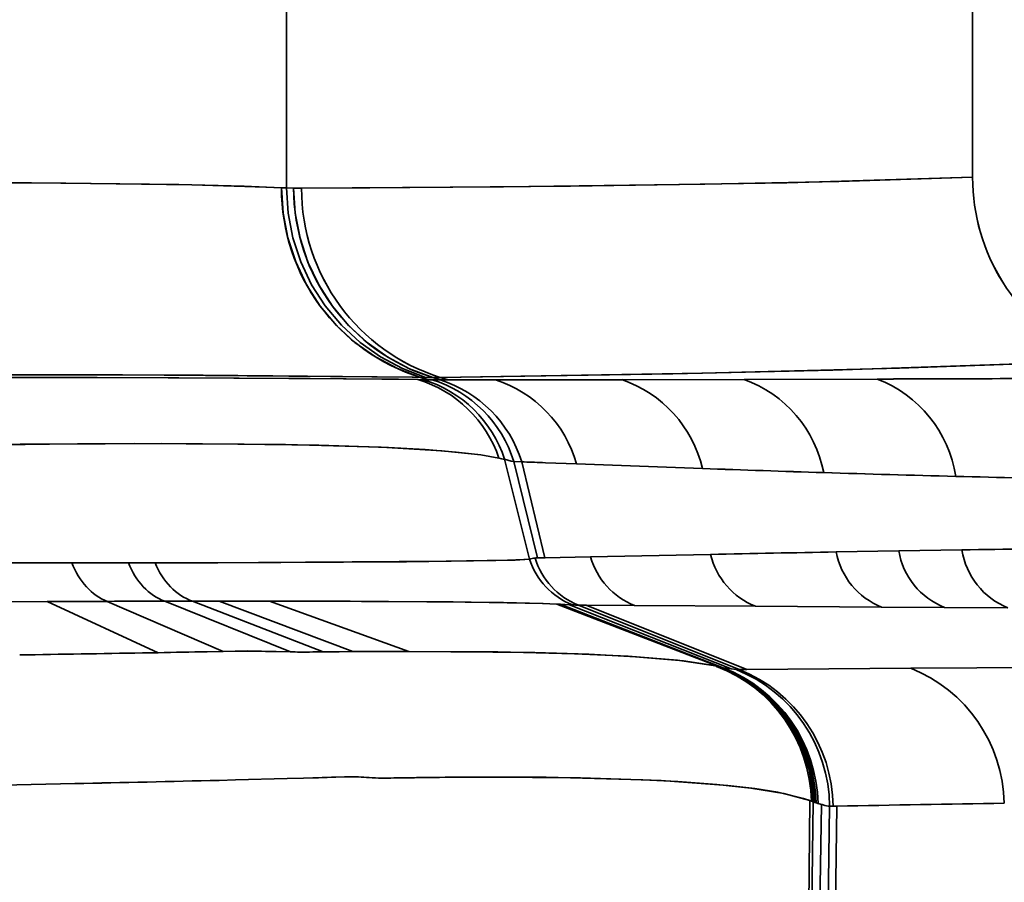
# Model space of a CAD drawing. Extents: x 405 to 1730, y 1 to 1667.
# Tile 15 of 26: x 681 to 721, y 1017 to 1052. Entities that reach past the tile are written whole.
import ezdxf

# ---------------------------------------------------------------- set-up
doc = ezdxf.new("R2010")
doc.units = 0

msp = doc.modelspace()

# ---------------------------------------------------------------- linework, layer by layer
at = {"color": 7, "lineweight": 35}
for p, q in [((719.5, 1159.916), (719.5, 1045.992)), ((719.5, 1045.992), (719.5, 1159.916)), ((719.5, 1159.916), (719.5, 1045.992)), ((691.798, 1084.696), (691.798, 1044.974)), ((691.798, 1084.696), (691.798, 1044.974)), ((691.798, 1084.696), (691.798, 1044.974)), ((691.798, 1084.696), (691.798, 1044.974)), ((712.5, 982.148), (712.931, 1020.25)), ((712.5, 982.148), (712.931, 1020.25)), ((712.5, 982.148), (712.931, 1020.25)), ((712.5, 982.148), (712.931, 1020.25)), ((712.583, 982.148), (713.062, 1020.203)), ((712.583, 982.148), (713.062, 1020.203)), ((712.583, 982.148), (713.062, 1020.203)), ((712.583, 982.148), (713.062, 1020.203)), ((712.832, 982.148), (713.392, 1020.099)), ((712.832, 982.148), (713.392, 1020.099)), ((712.832, 982.148), (713.392, 1020.099)), ((712.832, 982.148), (713.392, 1020.099)), ((713.164, 982.148), (713.724, 1020.028)), ((713.164, 982.148), (713.724, 1020.028)), ((713.164, 982.148), (713.724, 1020.028)), ((713.164, 982.148), (713.724, 1020.028)), ((713.495, 982.148), (714.024, 1020.03)), ((713.495, 982.148), (714.024, 1020.03)), ((713.495, 982.148), (714.024, 1020.03)), ((713.495, 982.148), (714.024, 1020.03))]:
    msp.add_line(p, q, dxfattribs=at)
at = {"color": 7, "lineweight": 35, "ltscale": 0.014633}
for p, q in [((719.5, 1045.992), (719.5, 1045.407)), ((719.5, 1045.407), (719.5, 1045.992)), ((719.5, 1045.992), (719.5, 1045.407))]:
    msp.add_line(p, q, dxfattribs=at)
at = {"color": 7, "lineweight": 35, "ltscale": 0.007176}
for p, q in [((692.085, 1044.968), (691.798, 1044.974)), ((691.798, 1044.974), (692.085, 1044.968)), ((691.798, 1044.974), (692.085, 1044.968)), ((692.085, 1044.968), (691.798, 1044.974))]:
    msp.add_line(p, q, dxfattribs=at)
at = {"color": 7, "lineweight": 35, "ltscale": 0.007955}
for p, q in [((692.403, 1044.97), (692.085, 1044.968)), ((692.085, 1044.968), (692.403, 1044.97)), ((692.085, 1044.968), (692.403, 1044.97)), ((692.403, 1044.97), (692.085, 1044.968))]:
    msp.add_line(p, q, dxfattribs=at)
at = {"color": 7, "lineweight": 35, "ltscale": 0.005681}
for p, q in [((697.101, 1037.243), (697.328, 1037.237)), ((697.328, 1037.237), (697.101, 1037.243)), ((697.101, 1037.243), (697.328, 1037.237)), ((697.328, 1037.237), (697.101, 1037.243))]:
    msp.add_line(p, q, dxfattribs=at)
at = {"color": 7, "lineweight": 35, "ltscale": 0.007786}
msp.add_line((697.21, 1037.33), (697.506, 1037.232), dxfattribs=at)
msp.add_line((697.21, 1037.33), (697.506, 1037.232), dxfattribs=at)
msp.add_line((697.21, 1037.33), (697.506, 1037.232), dxfattribs=at)
msp.add_line((697.21, 1037.33), (697.506, 1037.232), dxfattribs=at)
at = {"color": 7, "lineweight": 35, "ltscale": 0.007999}
for p, q in [((697.68, 1037.233), (698, 1037.226)), ((698, 1037.226), (697.68, 1037.233)), ((697.68, 1037.233), (698, 1037.226)), ((698, 1037.226), (697.68, 1037.233))]:
    msp.add_line(p, q, dxfattribs=at)
at = {"color": 7, "lineweight": 35, "ltscale": 0.007779}
msp.add_line((697.705, 1037.324), (698, 1037.226), dxfattribs=at)
msp.add_line((697.705, 1037.324), (698, 1037.226), dxfattribs=at)
msp.add_line((697.705, 1037.324), (698, 1037.226), dxfattribs=at)
msp.add_line((697.705, 1037.324), (698, 1037.226), dxfattribs=at)
at = {"color": 7, "lineweight": 35, "ltscale": 0.008031}
msp.add_line((698.001, 1037.226), (698.322, 1037.226), dxfattribs=at)
msp.add_line((698.001, 1037.226), (698.322, 1037.226), dxfattribs=at)
at = {"color": 7, "lineweight": 35, "ltscale": 0.008032}
for p, q in [((698.322, 1037.226), (698.001, 1037.226)), ((698.322, 1037.226), (698.001, 1037.226)), ((701.293, 1033.921), (700.972, 1033.939)), ((700.972, 1033.939), (701.293, 1033.921)), ((701.293, 1033.921), (700.972, 1033.939)), ((700.972, 1033.939), (701.293, 1033.921))]:
    msp.add_line(p, q, dxfattribs=at)
at = {"color": 7, "lineweight": 35, "ltscale": 0.008291}
msp.add_line((698.008, 1037.331), (698.322, 1037.226), dxfattribs=at)
msp.add_line((698.008, 1037.331), (698.322, 1037.226), dxfattribs=at)
msp.add_line((698.008, 1037.331), (698.322, 1037.226), dxfattribs=at)
msp.add_line((698.008, 1037.331), (698.322, 1037.226), dxfattribs=at)
at = {"color": 7, "lineweight": 35, "ltscale": 0.047756}
msp.add_line((698.322, 1037.226), (700.232, 1037.229), dxfattribs=at)
msp.add_line((698.322, 1037.226), (700.232, 1037.229), dxfattribs=at)
at = {"color": 7, "lineweight": 35, "ltscale": 0.047757}
msp.add_line((700.233, 1037.229), (698.322, 1037.226), dxfattribs=at)
msp.add_line((700.233, 1037.229), (698.322, 1037.226), dxfattribs=at)
at = {"color": 7, "lineweight": 35, "ltscale": 0.127634}
msp.add_line((700.232, 1037.229), (705.338, 1037.238), dxfattribs=at)
msp.add_line((700.232, 1037.229), (705.338, 1037.238), dxfattribs=at)
at = {"color": 7, "lineweight": 35, "ltscale": 0.127631}
msp.add_line((705.338, 1037.238), (700.233, 1037.229), dxfattribs=at)
msp.add_line((705.338, 1037.238), (700.233, 1037.229), dxfattribs=at)
at = {"color": 7, "lineweight": 35, "ltscale": 0.123317}
msp.add_line((705.338, 1037.238), (710.271, 1037.249), dxfattribs=at)
msp.add_line((705.338, 1037.238), (710.271, 1037.249), dxfattribs=at)
at = {"color": 7, "lineweight": 35, "ltscale": 0.123322}
msp.add_line((710.271, 1037.249), (705.338, 1037.238), dxfattribs=at)
msp.add_line((710.271, 1037.249), (705.338, 1037.238), dxfattribs=at)
at = {"color": 7, "lineweight": 35, "ltscale": 0.134322}
msp.add_line((710.271, 1037.249), (715.643, 1037.263), dxfattribs=at)
msp.add_line((710.271, 1037.249), (715.643, 1037.263), dxfattribs=at)
at = {"color": 7, "lineweight": 35, "ltscale": 0.134319}
msp.add_line((715.643, 1037.263), (710.271, 1037.249), dxfattribs=at)
msp.add_line((715.643, 1037.263), (710.271, 1037.249), dxfattribs=at)
at = {"color": 7, "lineweight": 35, "ltscale": 0.103738}
msp.add_line((700.602, 1034.026), (701.603, 1029.999), dxfattribs=at)
msp.add_line((700.602, 1034.026), (701.603, 1029.999), dxfattribs=at)
msp.add_line((700.602, 1034.026), (701.603, 1029.999), dxfattribs=at)
msp.add_line((700.602, 1034.026), (701.603, 1029.999), dxfattribs=at)
at = {"color": 7, "lineweight": 35, "ltscale": 0.100232}
msp.add_line((700.972, 1033.938), (701.928, 1030.044), dxfattribs=at)
msp.add_line((700.972, 1033.938), (701.928, 1030.044), dxfattribs=at)
msp.add_line((700.972, 1033.938), (701.928, 1030.044), dxfattribs=at)
msp.add_line((700.972, 1033.938), (701.928, 1030.044), dxfattribs=at)
at = {"color": 7, "lineweight": 35, "ltscale": 0.099605}
msp.add_line((701.293, 1033.921), (702.234, 1030.05), dxfattribs=at)
msp.add_line((701.293, 1033.921), (702.234, 1030.05), dxfattribs=at)
msp.add_line((701.293, 1033.921), (702.234, 1030.05), dxfattribs=at)
msp.add_line((701.293, 1033.921), (702.234, 1030.05), dxfattribs=at)
at = {"color": 7, "lineweight": 35, "ltscale": 0.003042}
msp.add_line((702.251, 1033.887), (702.13, 1033.892), dxfattribs=at)
msp.add_line((702.251, 1033.887), (702.13, 1033.892), dxfattribs=at)
at = {"color": 7, "lineweight": 35, "ltscale": 0.00304}
msp.add_line((702.13, 1033.892), (702.251, 1033.887), dxfattribs=at)
msp.add_line((702.13, 1033.892), (702.251, 1033.887), dxfattribs=at)
at = {"color": 7, "lineweight": 35, "ltscale": 0.031545}
msp.add_line((703.512, 1033.84), (702.251, 1033.887), dxfattribs=at)
msp.add_line((703.512, 1033.84), (702.251, 1033.887), dxfattribs=at)
at = {"color": 7, "lineweight": 35, "ltscale": 0.031546}
msp.add_line((702.251, 1033.887), (703.512, 1033.84), dxfattribs=at)
msp.add_line((702.251, 1033.887), (703.512, 1033.84), dxfattribs=at)
at = {"color": 7, "lineweight": 35, "ltscale": 0.127081}
msp.add_line((708.592, 1033.652), (703.512, 1033.84), dxfattribs=at)
msp.add_line((708.592, 1033.652), (703.512, 1033.84), dxfattribs=at)
at = {"color": 7, "lineweight": 35, "ltscale": 0.127078}
msp.add_line((703.512, 1033.84), (708.592, 1033.652), dxfattribs=at)
msp.add_line((703.512, 1033.84), (708.592, 1033.652), dxfattribs=at)
at = {"color": 7, "lineweight": 35, "ltscale": 0.00766}
msp.add_line((702.234, 1030.05), (701.928, 1030.044), dxfattribs=at)
msp.add_line((702.234, 1030.05), (701.928, 1030.044), dxfattribs=at)
at = {"color": 7, "lineweight": 35, "ltscale": 0.045984}
msp.add_line((702.234, 1030.05), (704.073, 1030.087), dxfattribs=at)
msp.add_line((702.234, 1030.05), (704.073, 1030.087), dxfattribs=at)
at = {"color": 7, "lineweight": 35, "ltscale": 0.045983}
msp.add_line((704.073, 1030.087), (702.234, 1030.05), dxfattribs=at)
msp.add_line((704.073, 1030.087), (702.234, 1030.05), dxfattribs=at)
at = {"color": 7, "lineweight": 35, "ltscale": 0.121251}
msp.add_line((704.073, 1030.087), (708.922, 1030.188), dxfattribs=at)
msp.add_line((704.073, 1030.087), (708.922, 1030.188), dxfattribs=at)
at = {"color": 7, "lineweight": 35, "ltscale": 0.12125}
msp.add_line((708.922, 1030.188), (704.073, 1030.087), dxfattribs=at)
msp.add_line((708.922, 1030.188), (704.073, 1030.087), dxfattribs=at)
at = {"color": 7, "lineweight": 35, "ltscale": 0.063178}
for p, q in [((713.988, 1030.286), (716.515, 1030.33)), ((716.515, 1030.33), (713.988, 1030.287)), ((713.988, 1030.286), (716.515, 1030.33)), ((716.515, 1030.33), (713.988, 1030.287))]:
    msp.add_line(p, q, dxfattribs=at)
at = {"color": 7, "lineweight": 35, "ltscale": 0.063889}
for p, q in [((716.515, 1030.33), (719.07, 1030.371)), ((719.07, 1030.371), (716.515, 1030.33)), ((716.515, 1030.33), (719.07, 1030.371)), ((719.07, 1030.371), (716.515, 1030.33))]:
    msp.add_line(p, q, dxfattribs=at)
at = {"color": 7, "lineweight": 35, "ltscale": 0.057123}
for p, q in [((685.412, 1029.846), (683.127, 1029.849)), ((683.127, 1029.849), (685.412, 1029.846)), ((685.412, 1029.846), (683.127, 1029.849)), ((683.127, 1029.849), (685.412, 1029.846))]:
    msp.add_line(p, q, dxfattribs=at)
at = {"color": 7, "lineweight": 35, "ltscale": 0.130134}
for p, q in [((682.135, 1028.286), (676.93, 1028.267)), ((676.93, 1028.267), (682.135, 1028.286)), ((682.135, 1028.286), (676.93, 1028.267)), ((676.93, 1028.267), (682.135, 1028.286))]:
    msp.add_line(p, q, dxfattribs=at)
at = {"color": 7, "lineweight": 35, "ltscale": 0.060675}
msp.add_line((684.562, 1028.293), (682.135, 1028.286), dxfattribs=at)
msp.add_line((684.562, 1028.293), (682.135, 1028.286), dxfattribs=at)
at = {"color": 7, "lineweight": 35, "ltscale": 0.060669}
msp.add_line((682.135, 1028.286), (684.562, 1028.293), dxfattribs=at)
msp.add_line((682.135, 1028.286), (684.562, 1028.293), dxfattribs=at)
at = {"color": 7, "lineweight": 35, "ltscale": 0.123184}
msp.add_line((686.61, 1026.222), (682.135, 1028.286), dxfattribs=at)
msp.add_line((686.61, 1026.222), (682.135, 1028.286), dxfattribs=at)
msp.add_line((686.61, 1026.222), (682.135, 1028.286), dxfattribs=at)
msp.add_line((686.61, 1026.222), (682.135, 1028.286), dxfattribs=at)
at = {"color": 7, "lineweight": 35, "ltscale": 0.127397}
msp.add_line((689.238, 1026.267), (684.562, 1028.293), dxfattribs=at)
msp.add_line((689.238, 1026.267), (684.562, 1028.293), dxfattribs=at)
at = {"color": 7, "lineweight": 35, "ltscale": 0.136695}
msp.add_line((691.957, 1026.26), (686.883, 1028.298), dxfattribs=at)
msp.add_line((691.957, 1026.26), (686.883, 1028.298), dxfattribs=at)
at = {"color": 7, "lineweight": 35, "ltscale": 0.141465}
msp.add_line((693.277, 1026.254), (688, 1028.298), dxfattribs=at)
msp.add_line((693.277, 1026.254), (688, 1028.298), dxfattribs=at)
at = {"color": 7, "lineweight": 35, "ltscale": 0.02677}
msp.add_line((689.072, 1028.299), (688.001, 1028.298), dxfattribs=at)
at = {"color": 7, "lineweight": 35, "ltscale": 0.026769}
msp.add_line((688.001, 1028.298), (689.072, 1028.299), dxfattribs=at)
at = {"color": 7, "lineweight": 35, "ltscale": 0.050958}
msp.add_line((691.11, 1028.301), (689.072, 1028.299), dxfattribs=at)
at = {"color": 7, "lineweight": 35, "ltscale": 0.05096}
msp.add_line((689.072, 1028.299), (691.11, 1028.301), dxfattribs=at)
at = {"color": 7, "lineweight": 35, "ltscale": 0.144296}
msp.add_line((694.472, 1026.263), (689.072, 1028.299), dxfattribs=at)
msp.add_line((694.472, 1026.263), (689.072, 1028.299), dxfattribs=at)
at = {"color": 7, "lineweight": 35, "ltscale": 0.149429}
msp.add_line((696.733, 1026.273), (691.11, 1028.301), dxfattribs=at)
msp.add_line((696.733, 1026.273), (691.11, 1028.301), dxfattribs=at)
msp.add_line((696.733, 1026.273), (691.11, 1028.301), dxfattribs=at)
msp.add_line((696.733, 1026.273), (691.11, 1028.301), dxfattribs=at)
at = {"color": 7, "lineweight": 35, "ltscale": 0.176887}
msp.add_line((709.31, 1025.634), (702.709, 1028.182), dxfattribs=at)
msp.add_line((709.31, 1025.634), (702.709, 1028.182), dxfattribs=at)
msp.add_line((709.31, 1025.634), (702.709, 1028.182), dxfattribs=at)
msp.add_line((709.31, 1025.634), (702.709, 1028.182), dxfattribs=at)
at = {"color": 7, "lineweight": 35, "ltscale": 0.003519}
for p, q in [((702.85, 1028.176), (702.709, 1028.182)), ((702.709, 1028.182), (702.85, 1028.176)), ((702.85, 1028.176), (702.709, 1028.182)), ((702.709, 1028.182), (702.85, 1028.176))]:
    msp.add_line(p, q, dxfattribs=at)
at = {"color": 7, "lineweight": 35, "ltscale": 0.176661}
msp.add_line((709.434, 1025.61), (702.85, 1028.176), dxfattribs=at)
msp.add_line((709.434, 1025.61), (702.85, 1028.176), dxfattribs=at)
msp.add_line((709.434, 1025.61), (702.85, 1028.176), dxfattribs=at)
msp.add_line((709.434, 1025.61), (702.85, 1028.176), dxfattribs=at)
at = {"color": 7, "lineweight": 35, "ltscale": 0.009212}
msp.add_line((703.218, 1028.159), (702.85, 1028.176), dxfattribs=at)
msp.add_line((703.218, 1028.159), (702.85, 1028.176), dxfattribs=at)
at = {"color": 7, "lineweight": 35, "ltscale": 0.009217}
msp.add_line((702.85, 1028.176), (703.218, 1028.159), dxfattribs=at)
msp.add_line((702.85, 1028.176), (703.218, 1028.159), dxfattribs=at)
at = {"color": 7, "lineweight": 35, "ltscale": 0.175815}
msp.add_line((709.755, 1025.568), (703.218, 1028.159), dxfattribs=at)
msp.add_line((709.755, 1025.568), (703.218, 1028.159), dxfattribs=at)
msp.add_line((709.755, 1025.568), (703.218, 1028.159), dxfattribs=at)
msp.add_line((709.755, 1025.568), (703.218, 1028.159), dxfattribs=at)
at = {"color": 7, "lineweight": 35, "ltscale": 0.003057}
msp.add_line((703.34, 1028.152), (703.218, 1028.159), dxfattribs=at)
msp.add_line((703.34, 1028.152), (703.218, 1028.159), dxfattribs=at)
msp.add_line((703.34, 1028.152), (703.218, 1028.159), dxfattribs=at)
msp.add_line((703.34, 1028.152), (703.218, 1028.159), dxfattribs=at)
at = {"color": 7, "lineweight": 35, "ltscale": 0.174848}
msp.add_line((710.079, 1025.538), (703.587, 1028.139), dxfattribs=at)
msp.add_line((710.079, 1025.538), (703.587, 1028.139), dxfattribs=at)
msp.add_line((710.079, 1025.538), (703.587, 1028.139), dxfattribs=at)
msp.add_line((710.079, 1025.538), (703.587, 1028.139), dxfattribs=at)
at = {"color": 7, "lineweight": 35, "ltscale": 0.007744}
msp.add_line((703.897, 1028.137), (703.587, 1028.139), dxfattribs=at)
msp.add_line((703.897, 1028.137), (703.587, 1028.139), dxfattribs=at)
at = {"color": 7, "lineweight": 35, "ltscale": 0.007742}
msp.add_line((703.587, 1028.139), (703.897, 1028.137), dxfattribs=at)
msp.add_line((703.587, 1028.139), (703.897, 1028.137), dxfattribs=at)
at = {"color": 7, "lineweight": 35, "ltscale": 0.174556}
msp.add_line((710.379, 1025.542), (703.897, 1028.137), dxfattribs=at)
msp.add_line((710.379, 1025.542), (703.897, 1028.137), dxfattribs=at)
msp.add_line((710.379, 1025.542), (703.897, 1028.137), dxfattribs=at)
msp.add_line((710.379, 1025.542), (703.897, 1028.137), dxfattribs=at)
at = {"color": 7, "lineweight": 35, "ltscale": 0.048773}
for p, q in [((705.848, 1028.125), (703.897, 1028.137)), ((703.897, 1028.137), (705.848, 1028.125)), ((705.848, 1028.125), (703.897, 1028.137)), ((703.897, 1028.137), (705.848, 1028.125))]:
    msp.add_line(p, q, dxfattribs=at)
at = {"color": 7, "lineweight": 35, "ltscale": 0.122088}
for p, q in [((710.731, 1028.093), (705.848, 1028.125)), ((705.848, 1028.125), (710.731, 1028.093)), ((710.731, 1028.093), (705.848, 1028.125)), ((705.848, 1028.125), (710.731, 1028.093))]:
    msp.add_line(p, q, dxfattribs=at)
at = {"color": 7, "lineweight": 35, "ltscale": 0.127358}
msp.add_line((715.825, 1028.062), (710.731, 1028.093), dxfattribs=at)
msp.add_line((715.825, 1028.062), (710.731, 1028.093), dxfattribs=at)
at = {"color": 7, "lineweight": 35, "ltscale": 0.12736}
msp.add_line((710.731, 1028.093), (715.825, 1028.062), dxfattribs=at)
msp.add_line((710.731, 1028.093), (715.825, 1028.062), dxfattribs=at)
at = {"color": 7, "lineweight": 35, "ltscale": 0.063436}
msp.add_line((718.363, 1028.048), (715.825, 1028.062), dxfattribs=at)
msp.add_line((718.363, 1028.048), (715.825, 1028.062), dxfattribs=at)
at = {"color": 7, "lineweight": 35, "ltscale": 0.06343}
msp.add_line((715.825, 1028.062), (718.362, 1028.048), dxfattribs=at)
msp.add_line((715.825, 1028.062), (718.362, 1028.048), dxfattribs=at)
at = {"color": 7, "lineweight": 35, "ltscale": 0.064089}
msp.add_line((718.362, 1028.048), (720.926, 1028.035), dxfattribs=at)
msp.add_line((718.362, 1028.048), (720.926, 1028.035), dxfattribs=at)
at = {"color": 7, "lineweight": 35, "ltscale": 0.064082}
msp.add_line((720.926, 1028.035), (718.363, 1028.048), dxfattribs=at)
msp.add_line((720.926, 1028.035), (718.363, 1028.048), dxfattribs=at)
at = {"color": 7, "lineweight": 35, "ltscale": 0.015598}
msp.add_line((685.986, 1026.211), (686.61, 1026.222), dxfattribs=at)
msp.add_line((685.986, 1026.211), (686.61, 1026.222), dxfattribs=at)
msp.add_line((685.986, 1026.211), (686.61, 1026.222), dxfattribs=at)
msp.add_line((685.986, 1026.211), (686.61, 1026.222), dxfattribs=at)
at = {"color": 7, "lineweight": 35, "ltscale": 0.015965}
msp.add_line((688.599, 1026.26), (689.238, 1026.267), dxfattribs=at)
msp.add_line((688.599, 1026.26), (689.238, 1026.267), dxfattribs=at)
at = {"color": 7, "lineweight": 35, "ltscale": 0.015975}
msp.add_line((689.238, 1026.267), (688.599, 1026.26), dxfattribs=at)
msp.add_line((689.238, 1026.267), (688.599, 1026.26), dxfattribs=at)
at = {"color": 7, "lineweight": 35, "ltscale": 0.016005}
msp.add_line((693.277, 1026.254), (693.918, 1026.259), dxfattribs=at)
msp.add_line((693.277, 1026.254), (693.918, 1026.259), dxfattribs=at)
at = {"color": 7, "lineweight": 35, "ltscale": 0.015993}
msp.add_line((693.277, 1026.254), (693.917, 1026.259), dxfattribs=at)
msp.add_line((693.277, 1026.254), (693.917, 1026.259), dxfattribs=at)
at = {"color": 7, "lineweight": 35, "ltscale": 0.013859}
msp.add_line((693.918, 1026.259), (694.472, 1026.263), dxfattribs=at)
msp.add_line((693.918, 1026.259), (694.472, 1026.263), dxfattribs=at)
msp.add_line((693.918, 1026.259), (694.472, 1026.263), dxfattribs=at)
msp.add_line((693.918, 1026.259), (694.472, 1026.263), dxfattribs=at)
at = {"color": 7, "lineweight": 35, "ltscale": 0.001996}
msp.add_line((709.157, 1025.671), (709.235, 1025.653), dxfattribs=at)
msp.add_line((709.157, 1025.671), (709.235, 1025.653), dxfattribs=at)
at = {"color": 7, "lineweight": 35, "ltscale": 0.001998}
msp.add_line((709.157, 1025.671), (709.235, 1025.653), dxfattribs=at)
msp.add_line((709.157, 1025.671), (709.235, 1025.653), dxfattribs=at)
at = {"color": 7, "lineweight": 35, "ltscale": 0.001919}
msp.add_line((709.235, 1025.653), (709.309, 1025.634), dxfattribs=at)
msp.add_line((709.235, 1025.653), (709.309, 1025.634), dxfattribs=at)
msp.add_line((709.235, 1025.653), (709.309, 1025.634), dxfattribs=at)
msp.add_line((709.235, 1025.653), (709.309, 1025.634), dxfattribs=at)
at = {"color": 7, "lineweight": 35, "ltscale": 0.001446}
msp.add_line((709.31, 1025.634), (709.366, 1025.62), dxfattribs=at)
msp.add_line((709.31, 1025.634), (709.366, 1025.62), dxfattribs=at)
at = {"color": 7, "lineweight": 35, "ltscale": 0.001441}
msp.add_line((709.366, 1025.62), (709.31, 1025.634), dxfattribs=at)
msp.add_line((709.366, 1025.62), (709.31, 1025.634), dxfattribs=at)
at = {"color": 7, "lineweight": 35, "ltscale": 0.008113}
for p, q in [((709.434, 1025.61), (709.755, 1025.568)), ((709.755, 1025.568), (709.434, 1025.61)), ((709.434, 1025.61), (709.755, 1025.568)), ((709.755, 1025.568), (709.434, 1025.61))]:
    msp.add_line(p, q, dxfattribs=at)
at = {"color": 7, "lineweight": 35, "ltscale": 0.004828}
msp.add_line((709.756, 1025.568), (709.947, 1025.542), dxfattribs=at)
msp.add_line((709.756, 1025.568), (709.947, 1025.542), dxfattribs=at)
msp.add_line((709.756, 1025.568), (709.947, 1025.542), dxfattribs=at)
msp.add_line((709.756, 1025.568), (709.947, 1025.542), dxfattribs=at)
at = {"color": 7, "lineweight": 35, "ltscale": 0.165515}
msp.add_line((710.379, 1025.543), (716.999, 1025.593), dxfattribs=at)
msp.add_line((710.379, 1025.543), (716.999, 1025.593), dxfattribs=at)
at = {"color": 7, "lineweight": 35, "ltscale": 0.165517}
msp.add_line((710.379, 1025.543), (716.999, 1025.593), dxfattribs=at)
msp.add_line((710.379, 1025.543), (716.999, 1025.593), dxfattribs=at)
at = {"color": 7, "lineweight": 35, "ltscale": 0.01641}
for p, q in [((689.732, 1021.086), (689.076, 1021.07)), ((689.076, 1021.07), (689.732, 1021.086)), ((689.732, 1021.086), (689.076, 1021.07)), ((689.076, 1021.07), (689.732, 1021.086))]:
    msp.add_line(p, q, dxfattribs=at)
at = {"color": 7, "lineweight": 35, "ltscale": 0.052407}
msp.add_line((691.827, 1021.14), (689.732, 1021.086), dxfattribs=at)
msp.add_line((691.827, 1021.14), (689.732, 1021.086), dxfattribs=at)
at = {"color": 7, "lineweight": 35, "ltscale": 0.052396}
msp.add_line((689.732, 1021.086), (691.827, 1021.14), dxfattribs=at)
msp.add_line((689.732, 1021.086), (691.827, 1021.14), dxfattribs=at)
at = {"color": 7, "lineweight": 35, "ltscale": 0.016281}
msp.add_line((692.479, 1021.155), (691.828, 1021.14), dxfattribs=at)
msp.add_line((692.479, 1021.155), (691.828, 1021.14), dxfattribs=at)
at = {"color": 7, "lineweight": 35, "ltscale": 0.016279}
msp.add_line((691.828, 1021.14), (692.479, 1021.155), dxfattribs=at)
msp.add_line((691.828, 1021.14), (692.479, 1021.155), dxfattribs=at)
at = {"color": 7, "lineweight": 35, "ltscale": 0.014276}
for p, q in [((696.128, 1021.167), (696.699, 1021.176)), ((696.699, 1021.176), (696.128, 1021.167)), ((696.128, 1021.167), (696.699, 1021.176)), ((696.699, 1021.176), (696.128, 1021.167))]:
    msp.add_line(p, q, dxfattribs=at)
at = {"color": 7, "lineweight": 35, "ltscale": 0.014595}
for p, q in [((697.395, 1021.183), (697.979, 1021.19)), ((697.979, 1021.19), (697.395, 1021.183)), ((697.395, 1021.183), (697.979, 1021.19)), ((697.979, 1021.19), (697.395, 1021.183))]:
    msp.add_line(p, q, dxfattribs=at)
at = {"color": 7, "lineweight": 35, "ltscale": 0.001727}
msp.add_line((712.931, 1020.25), (712.996, 1020.226), dxfattribs=at)
msp.add_line((712.931, 1020.25), (712.996, 1020.226), dxfattribs=at)
at = {"color": 7, "lineweight": 35, "ltscale": 0.001726}
msp.add_line((712.996, 1020.226), (712.931, 1020.25), dxfattribs=at)
msp.add_line((712.996, 1020.226), (712.931, 1020.25), dxfattribs=at)
at = {"color": 7, "lineweight": 35, "ltscale": 0.001744}
msp.add_line((712.996, 1020.226), (713.062, 1020.203), dxfattribs=at)
msp.add_line((712.996, 1020.226), (713.062, 1020.203), dxfattribs=at)
at = {"color": 7, "lineweight": 35, "ltscale": 0.001741}
msp.add_line((713.062, 1020.203), (712.996, 1020.226), dxfattribs=at)
msp.add_line((713.062, 1020.203), (712.996, 1020.226), dxfattribs=at)
at = {"color": 7, "lineweight": 35, "ltscale": 0.001676}
msp.add_line((713.124, 1020.179), (713.062, 1020.203), dxfattribs=at)
msp.add_line((713.124, 1020.179), (713.062, 1020.203), dxfattribs=at)
at = {"color": 7, "lineweight": 35, "ltscale": 0.001672}
msp.add_line((713.062, 1020.203), (713.124, 1020.179), dxfattribs=at)
msp.add_line((713.062, 1020.203), (713.124, 1020.179), dxfattribs=at)
at = {"color": 7, "lineweight": 35, "ltscale": 0.001484}
msp.add_line((713.18, 1020.157), (713.124, 1020.179), dxfattribs=at)
msp.add_line((713.18, 1020.157), (713.124, 1020.179), dxfattribs=at)
at = {"color": 7, "lineweight": 35, "ltscale": 0.001485}
msp.add_line((713.124, 1020.179), (713.18, 1020.157), dxfattribs=at)
msp.add_line((713.124, 1020.179), (713.18, 1020.157), dxfattribs=at)
at = {"color": 7, "lineweight": 35, "ltscale": 0.00109}
msp.add_line((713.299, 1020.122), (713.256, 1020.133), dxfattribs=at)
msp.add_line((713.299, 1020.122), (713.256, 1020.133), dxfattribs=at)
at = {"color": 7, "lineweight": 35, "ltscale": 0.001088}
msp.add_line((713.299, 1020.122), (713.257, 1020.133), dxfattribs=at)
msp.add_line((713.299, 1020.122), (713.257, 1020.133), dxfattribs=at)
at = {"color": 7, "lineweight": 35, "ltscale": 0.001537}
for p, q in [((713.299, 1020.122), (713.358, 1020.107)), ((713.358, 1020.107), (713.299, 1020.122)), ((713.299, 1020.122), (713.358, 1020.107)), ((713.358, 1020.107), (713.299, 1020.122))]:
    msp.add_line(p, q, dxfattribs=at)
at = {"color": 7, "lineweight": 35, "ltscale": 0.000873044}
msp.add_line((713.358, 1020.107), (713.392, 1020.099), dxfattribs=at)
msp.add_line((713.358, 1020.107), (713.392, 1020.099), dxfattribs=at)
at = {"color": 7, "lineweight": 35, "ltscale": 0.000871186}
msp.add_line((713.392, 1020.099), (713.358, 1020.107), dxfattribs=at)
msp.add_line((713.392, 1020.099), (713.358, 1020.107), dxfattribs=at)
at = {"color": 7, "lineweight": 35, "ltscale": 0.00072236}
for p, q in [((713.392, 1020.099), (713.419, 1020.089)), ((713.419, 1020.089), (713.392, 1020.099)), ((713.392, 1020.099), (713.419, 1020.089)), ((713.419, 1020.089), (713.392, 1020.099))]:
    msp.add_line(p, q, dxfattribs=at)
at = {"color": 7, "lineweight": 35, "ltscale": 0.003038}
for p, q in [((713.419, 1020.089), (713.536, 1020.055)), ((713.536, 1020.055), (713.419, 1020.089)), ((713.419, 1020.089), (713.536, 1020.055)), ((713.536, 1020.055), (713.419, 1020.089))]:
    msp.add_line(p, q, dxfattribs=at)
at = {"color": 7, "lineweight": 35, "ltscale": 0.001569}
msp.add_line((713.661, 1020.033), (713.724, 1020.028), dxfattribs=at)
msp.add_line((713.661, 1020.033), (713.724, 1020.028), dxfattribs=at)
at = {"color": 7, "lineweight": 35, "ltscale": 0.001568}
msp.add_line((713.724, 1020.028), (713.661, 1020.033), dxfattribs=at)
msp.add_line((713.724, 1020.028), (713.661, 1020.033), dxfattribs=at)
at = {"color": 7, "lineweight": 35, "ltscale": 0.003977}
msp.add_line((713.865, 1020.024), (714.024, 1020.03), dxfattribs=at)
msp.add_line((713.865, 1020.024), (714.024, 1020.03), dxfattribs=at)
at = {"color": 7, "lineweight": 35}
for points in [[(662.112, 1045.214), (672.376, 1045.226), (681.504, 1045.184), (687.453, 1045.11), (690.082, 1045.047), (691.594, 1044.978)], [(662.112, 1045.214), (672.376, 1045.226), (681.504, 1045.184), (687.453, 1045.11), (690.082, 1045.047), (691.594, 1044.978)], [(662.112, 1045.214), (674.187, 1045.223), (682.892, 1045.172), (687.981, 1045.1), (690.968, 1045.013), (691.594, 1044.978)], [(662.112, 1045.214), (674.187, 1045.223), (682.892, 1045.172), (687.981, 1045.1), (690.968, 1045.013), (691.594, 1044.978)], [(692.403, 1044.97), (700.553, 1045.021), (708.688, 1045.122), (714.098, 1045.239), (719.5, 1045.407)], [(692.403, 1044.97), (695.16, 1044.984), (703.27, 1045.048), (711.997, 1045.188), (719.5, 1045.407)], [(692.403, 1044.97), (695.16, 1044.984), (703.27, 1045.048), (711.997, 1045.188), (719.5, 1045.407)], [(692.403, 1044.97), (700.553, 1045.021), (708.688, 1045.122), (714.098, 1045.239), (719.5, 1045.407)], [(691.594, 1044.978), (691.658, 1043.96), (691.851, 1042.958), (692.169, 1041.988), (692.607, 1041.068), (693.158, 1040.211), (693.813, 1039.431), (694.562, 1038.742), (695.393, 1038.154), (696.275, 1037.684), (697.21, 1037.33)], [(691.594, 1044.978), (691.658, 1043.96), (691.851, 1042.958), (692.169, 1041.988), (692.607, 1041.068), (693.158, 1040.211), (693.813, 1039.431), (694.562, 1038.742), (695.393, 1038.154), (696.275, 1037.684), (697.21, 1037.33)], [(691.798, 1044.974), (691.863, 1043.957), (692.056, 1042.957), (692.374, 1041.989), (692.812, 1041.069), (693.363, 1040.213), (694.018, 1039.434), (694.767, 1038.745), (695.597, 1038.157), (696.48, 1037.686), (697.415, 1037.33)], [(691.798, 1044.974), (691.863, 1043.957), (692.056, 1042.957), (692.374, 1041.989), (692.812, 1041.069), (693.363, 1040.213), (694.018, 1039.434), (694.767, 1038.745), (695.597, 1038.157), (696.48, 1037.686), (697.415, 1037.33)], [(691.798, 1044.974), (691.863, 1043.957), (692.056, 1042.957), (692.374, 1041.989), (692.812, 1041.069), (693.363, 1040.213), (694.018, 1039.434), (694.767, 1038.745), (695.597, 1038.157), (696.48, 1037.686), (697.415, 1037.33)], [(691.798, 1044.974), (691.863, 1043.957), (692.056, 1042.957), (692.374, 1041.989), (692.812, 1041.069), (693.363, 1040.213), (694.018, 1039.434), (694.767, 1038.745), (695.597, 1038.157), (696.48, 1037.686), (697.415, 1037.33)], [(692.085, 1044.968), (692.15, 1043.951), (692.343, 1042.95), (692.662, 1041.982), (693.1, 1041.063), (693.652, 1040.207), (694.307, 1039.428), (695.056, 1038.738), (695.887, 1038.15), (696.77, 1037.68), (697.705, 1037.324)], [(692.085, 1044.968), (692.15, 1043.951), (692.343, 1042.95), (692.662, 1041.982), (693.1, 1041.063), (693.652, 1040.207), (694.307, 1039.428), (695.056, 1038.738), (695.887, 1038.15), (696.77, 1037.68), (697.705, 1037.324)], [(724.546, 1037.981), (713.858, 1037.624), (707.393, 1037.479), (698.008, 1037.331)], [(698.008, 1037.331), (708.598, 1037.503), (716.553, 1037.699), (724.546, 1037.981)], [(698.008, 1037.331), (708.598, 1037.503), (716.553, 1037.699), (724.546, 1037.981)], [(724.546, 1037.981), (713.858, 1037.624), (707.393, 1037.479), (698.008, 1037.331)], [(697.21, 1037.33), (696.92, 1037.336), (685.173, 1037.43), (674.157, 1037.452), (665.999, 1037.442)], [(697.21, 1037.33), (696.92, 1037.336), (685.173, 1037.43), (674.157, 1037.452), (665.999, 1037.442)], [(665.999, 1037.442), (671.442, 1037.451), (688.426, 1037.414), (696.877, 1037.337), (697.21, 1037.33)], [(665.999, 1037.442), (671.442, 1037.451), (688.426, 1037.414), (696.877, 1037.337), (697.21, 1037.33)], [(666.191, 1037.331), (687.446, 1037.315), (696.324, 1037.257), (697.101, 1037.243)], [(697.101, 1037.243), (692.75, 1037.291), (684.157, 1037.323), (666.191, 1037.331)], [(666.191, 1037.331), (687.446, 1037.315), (696.324, 1037.257), (697.101, 1037.243)], [(697.101, 1037.243), (692.75, 1037.291), (684.157, 1037.323), (666.191, 1037.331)], [(700.375, 1034.069), (699.649, 1034.202), (698.653, 1034.319), (697.396, 1034.418), (695.921, 1034.498), (693.106, 1034.59), (689.829, 1034.642), (685.654, 1034.658), (681.05, 1034.632), (673.468, 1034.522), (669.104, 1034.426), (667.419, 1034.383)], [(700.375, 1034.069), (699.637, 1034.204), (698.063, 1034.37), (695.623, 1034.51), (691.757, 1034.617), (686.733, 1034.658), (682.232, 1034.642), (673.328, 1034.519), (668.045, 1034.4), (667.419, 1034.383)], [(700.375, 1034.069), (699.649, 1034.202), (698.653, 1034.319), (697.396, 1034.418), (695.921, 1034.498), (693.106, 1034.59), (689.829, 1034.642), (685.654, 1034.658), (681.05, 1034.632), (673.468, 1034.522), (669.104, 1034.426), (667.419, 1034.383)], [(700.375, 1034.069), (699.637, 1034.204), (698.063, 1034.37), (695.623, 1034.51), (691.757, 1034.617), (686.733, 1034.658), (682.232, 1034.642), (673.328, 1034.519), (668.045, 1034.4), (667.419, 1034.383)], [(700.972, 1033.939), (700.863, 1033.952), (700.602, 1034.026)], [(700.602, 1034.026), (700.864, 1033.951), (700.972, 1033.939)], [(700.972, 1033.939), (700.863, 1033.952), (700.602, 1034.026)], [(700.602, 1034.026), (700.864, 1033.951), (700.972, 1033.939)], [(701.603, 1029.999), (701.036, 1029.96), (700.255, 1029.94), (696.646, 1029.892), (689.018, 1029.852), (686.491, 1029.845)], [(686.491, 1029.845), (688.775, 1029.851), (698.24, 1029.908), (700.721, 1029.951), (701.382, 1029.983), (701.603, 1029.999)], [(701.603, 1029.999), (701.036, 1029.96), (700.255, 1029.94), (696.646, 1029.892), (689.018, 1029.852), (686.491, 1029.845)], [(686.491, 1029.845), (688.775, 1029.851), (698.24, 1029.908), (700.721, 1029.951), (701.382, 1029.983), (701.603, 1029.999)], [(702.709, 1028.182), (702.133, 1028.205), (700.558, 1028.244), (694.361, 1028.296), (691.11, 1028.301)], [(691.11, 1028.301), (698.527, 1028.272), (702.163, 1028.204), (702.709, 1028.182)], [(702.709, 1028.182), (702.133, 1028.205), (700.558, 1028.244), (694.361, 1028.296), (691.11, 1028.301)], [(691.11, 1028.301), (698.527, 1028.272), (702.163, 1028.204), (702.709, 1028.182)], [(689.238, 1026.267), (690.209, 1026.299), (691.957, 1026.26)], [(689.238, 1026.267), (690.209, 1026.299), (691.957, 1026.26)], [(691.957, 1026.26), (689.943, 1026.289), (689.239, 1026.267)], [(691.957, 1026.26), (689.943, 1026.289), (689.239, 1026.267)], [(696.732, 1026.273), (701.826, 1026.223), (703.998, 1026.156), (705.884, 1026.057), (707.826, 1025.886), (708.885, 1025.727), (709.157, 1025.671)], [(696.732, 1026.273), (701.826, 1026.223), (703.998, 1026.156), (705.884, 1026.057), (707.826, 1025.886), (708.885, 1025.727), (709.157, 1025.671)], [(696.733, 1026.273), (700.33, 1026.251), (703.431, 1026.177), (705.593, 1026.076), (707.582, 1025.913), (709.022, 1025.7), (709.157, 1025.671)], [(696.733, 1026.273), (700.33, 1026.251), (703.431, 1026.177), (705.593, 1026.076), (707.582, 1025.913), (709.022, 1025.7), (709.157, 1025.671)], [(716.999, 1025.593), (730.305, 1025.668), (737.349, 1025.673)], [(716.999, 1025.593), (730.305, 1025.668), (737.349, 1025.673)], [(716.999, 1025.593), (730.305, 1025.668), (737.349, 1025.673)], [(716.999, 1025.593), (730.305, 1025.668), (737.349, 1025.673)], [(694.701, 1021.205), (694.14, 1021.211), (693.088, 1021.173), (692.479, 1021.155)], [(694.701, 1021.205), (694.14, 1021.211), (693.088, 1021.173), (692.479, 1021.155)], [(692.479, 1021.155), (693.62, 1021.197), (694.701, 1021.205)], [(692.479, 1021.155), (693.62, 1021.197), (694.701, 1021.205)], [(699.782, 1021.202), (703.673, 1021.171), (706.92, 1021.061), (709.623, 1020.864), (710.709, 1020.736), (711.629, 1020.589), (712.675, 1020.338), (712.931, 1020.25)], [(712.931, 1020.25), (711.872, 1020.541), (710.543, 1020.758), (709.176, 1020.906), (707.595, 1021.023), (706.186, 1021.095), (702.278, 1021.193), (699.782, 1021.202)], [(699.782, 1021.202), (703.673, 1021.171), (706.92, 1021.061), (709.623, 1020.864), (710.709, 1020.736), (711.629, 1020.589), (712.675, 1020.338), (712.931, 1020.25)], [(712.931, 1020.25), (711.872, 1020.541), (710.543, 1020.758), (709.176, 1020.906), (707.595, 1021.023), (706.186, 1021.095), (702.278, 1021.193), (699.782, 1021.202)]]:
    msp.add_lwpolyline(points, dxfattribs=at)
for centre, radius, start, end in [((727.494, 1045.414), 7.994, 180.0523, 244.1213), ((727.494, 1045.414), 7.995, 180.0526, 244.1211), ((727.494, 1045.414), 7.994, 180.0523, 244.1213), ((691.786, 1049.359), 4.385, 267.4875, 270.1544), ((691.786, 1049.346), 4.372, 267.4844, 270.1589), ((691.786, 1049.359), 4.385, 267.4875, 270.1544), ((691.786, 1049.346), 4.372, 267.4844, 270.1589), ((695.656, 1032.479), 4.979, 18.6221, 73.1279), ((695.656, 1032.479), 4.979, 18.6221, 73.1279), ((695.656, 1032.479), 4.979, 18.6221, 73.1279), ((695.656, 1032.479), 4.979, 18.6221, 73.1279), ((697.31, 1038.487), 1.161, 265.0684, 275.1913), ((697.31, 1038.486), 1.161, 265.0671, 275.193), ((697.31, 1038.487), 1.161, 265.0684, 275.1913), ((697.31, 1038.486), 1.161, 265.0671, 275.193), ((697.521, 1041.076), 3.844, 267.1291, 269.7765), ((695.866, 1032.474), 4.983, 18.1449, 72.9336), ((695.866, 1032.474), 4.983, 18.1449, 72.9336), ((697.519, 1040.799), 3.567, 266.9404, 269.7929), ((697.521, 1041.076), 3.844, 267.1291, 269.7765), ((695.866, 1032.474), 4.983, 18.1449, 72.9336), ((695.866, 1032.474), 4.983, 18.1449, 72.9336), ((697.519, 1040.799), 3.567, 266.9404, 269.7929), ((697.496, 1034.871), 2.461, 85.1242, 91.8856), ((697.494, 1034.818), 2.514, 85.1972, 91.8172), ((697.494, 1034.818), 2.514, 85.1972, 91.8172), ((697.496, 1034.871), 2.461, 85.1242, 91.8856), ((697.624, 1034.554), 2.68, 88.8031, 92.5386), ((697.624, 1034.294), 2.94, 88.9038, 92.3076), ((697.624, 1034.554), 2.68, 88.8031, 92.5386), ((697.624, 1034.294), 2.94, 88.9038, 92.3076), ((696.202, 1032.466), 4.991, 17.1576, 72.7748), ((696.202, 1032.466), 4.991, 17.1576, 72.7748), ((696.202, 1032.466), 4.991, 17.1576, 72.7748), ((696.202, 1032.466), 4.991, 17.1576, 72.7748), ((697.989, 1031.287), 6.044, 89.8273, 92.6968), ((697.989, 1031.32), 6.011, 89.8209, 92.7062), ((697.989, 1031.32), 6.011, 89.8209, 92.7062), ((697.989, 1031.287), 6.044, 89.8273, 92.6968), ((696.519, 1032.459), 4.992, 17.0287, 72.7306), ((696.519, 1032.459), 4.992, 17.0287, 72.7306), ((696.519, 1032.459), 4.992, 17.0287, 72.7306), ((696.519, 1032.459), 4.992, 17.0287, 72.7306), ((698.71, 1032.475), 4.992, 15.8662, 72.2395), ((698.71, 1032.475), 4.992, 15.8662, 72.2395), ((698.71, 1032.475), 4.992, 15.8662, 72.2395), ((698.71, 1032.475), 4.992, 15.8662, 72.2395), ((703.73, 1032.511), 4.994, 13.2146, 71.2177), ((703.73, 1032.511), 4.994, 13.2146, 71.2177), ((703.73, 1032.511), 4.994, 13.2146, 71.2177), ((703.73, 1032.511), 4.994, 13.2146, 71.2177), ((708.583, 1032.548), 4.995, 10.8325, 70.2511), ((708.583, 1032.548), 4.995, 10.8325, 70.2511), ((708.583, 1032.548), 4.995, 10.8325, 70.2511), ((708.583, 1032.548), 4.995, 10.8325, 70.2511), ((696.549, 7542.784), 6505.549, 270.1681704, 270.2615664), ((696.549, 7542.784), 6505.549, 270.1681704, 270.2615664), ((696.243, 7629.075), 6591.84, 270.168628, 270.2607946), ((696.243, 7629.075), 6591.84, 270.168628, 270.2607946), ((713.878, 1032.59), 4.996, 8.599, 69.3054), ((713.878, 1032.59), 4.996, 8.599, 69.3054), ((713.878, 1032.59), 4.996, 8.599, 69.3054), ((713.878, 1032.59), 4.996, 8.599, 69.3054), ((700.867, 1036.06), 2.052, 256.1193, 262.5601), ((700.87, 1036.076), 2.068, 256.1372, 262.5276), ((700.867, 1036.06), 2.052, 256.1193, 262.5601), ((700.87, 1036.076), 2.068, 256.1372, 262.5276), ((700.154, 990.443), 43.494, 87.3966, 88.4995), ((700.145, 990.136), 43.8, 87.4034, 88.4987), ((700.154, 990.443), 43.494, 87.3966, 88.4995), ((700.145, 990.136), 43.8, 87.4034, 88.4987), ((743.693, 1996.759), 963.745, 267.912705, 268.20404), ((743.693, 1996.759), 963.745, 267.912705, 268.20404), ((743.123, 1982.008), 948.984, 267.9147, 268.210549), ((743.123, 1982.008), 948.984, 267.9147, 268.210549), ((741.704, 1940.293), 907.245, 268.217837, 268.554531), ((746.228, 2102.482), 1069.496, 268.245834, 268.531439), ((741.704, 1940.293), 907.245, 268.217837, 268.554531), ((746.228, 2102.482), 1069.496, 268.245834, 268.531439), ((733.251, 1589.16), 556.01, 268.51257, 269.59803), ((733.251, 1589.16), 556.01, 268.51257, 269.59803), ((733.235, 1588.422), 555.272, 268.51225, 269.59916), ((733.235, 1588.422), 555.272, 268.51225, 269.59916), ((734.033, 68.284), 962.203, 90.261018, 90.891042), ((734.055, 66.305), 964.182, 90.261749, 90.890475), ((734.033, 68.284), 962.203, 90.261018, 90.891042), ((734.055, 66.305), 964.182, 90.261749, 90.890475), ((701.883, 1040.621), 10.577, 270.244, 271.9042), ((701.883, 1040.621), 10.577, 270.244, 271.9042), ((706.955, 1030.908), 2.996, 195.9109, 248.3134), ((706.955, 1030.908), 2.996, 195.9109, 248.3134), ((706.955, 1030.908), 2.996, 195.9109, 248.3134), ((706.955, 1030.908), 2.996, 195.9109, 248.3134), ((749.166, -901.181), 1931.788, 91.043416, 91.193694), ((750.401, -965.548), 1996.167, 91.045206, 91.190641), ((749.166, -901.181), 1931.788, 91.043416, 91.193694), ((750.401, -965.548), 1996.167, 91.045206, 91.190641), ((711.839, 1030.877), 2.997, 193.3031, 248.3047), ((711.839, 1030.877), 2.997, 193.3031, 248.3047), ((711.839, 1030.877), 2.997, 193.3031, 248.3047), ((711.839, 1030.877), 2.997, 193.3031, 248.3047), ((716.933, 1030.847), 2.997, 190.781, 248.3145), ((716.933, 1030.847), 2.997, 190.781, 248.3145), ((716.933, 1030.847), 2.997, 190.781, 248.3145), ((716.933, 1030.847), 2.997, 190.781, 248.3145), ((719.47, 1030.833), 2.997, 189.67, 248.3134), ((719.47, 1030.833), 2.997, 189.6702, 248.3138), ((719.47, 1030.833), 2.997, 189.67, 248.3134), ((719.47, 1030.833), 2.997, 189.6702, 248.3138), ((722.034, 1030.82), 2.998, 188.6192, 248.3013), ((722.035, 1030.821), 2.999, 188.6287, 248.291), ((722.034, 1030.82), 2.998, 188.6192, 248.3013), ((722.035, 1030.821), 2.999, 188.6287, 248.291), ((682.942, 2446.765), 1416.916, 269.378566, 270.007429), ((682.956, 2449.078), 1419.229, 269.379024, 270.006862), ((682.942, 2446.765), 1416.916, 269.378566, 270.007429), ((682.956, 2449.078), 1419.229, 269.379024, 270.006862), ((685.955, 1086.019), 56.175, 269.446, 270.5468), ((685.955, 1085.987), 56.143, 269.4458, 270.5472), ((685.955, 1086.019), 56.175, 269.446, 270.5468), ((685.955, 1085.987), 56.143, 269.4458, 270.5472), ((702.242, 1027.066), 3.001, 97.8731, 102.3068), ((702.403, 1026.145), 3.936, 98.3601, 101.7402), ((702.242, 1027.066), 3.001, 97.8731, 102.3068), ((702.403, 1026.145), 3.936, 98.3601, 101.7402), ((704.442, 1030.928), 2.987, 198.1183, 248.355), ((704.442, 1030.928), 2.987, 198.1183, 248.355), ((704.442, 1030.928), 2.987, 198.1183, 248.355), ((704.442, 1030.928), 2.987, 198.1183, 248.355), ((701.926, 1029.223), 0.822, 89.8793, 96.6304), ((701.915, 1029.298), 0.746, 88.9762, 96.4323), ((701.926, 1029.223), 0.822, 89.8793, 96.6304), ((701.915, 1029.298), 0.746, 88.9762, 96.4323), ((704.694, 1030.922), 2.996, 197.1497, 248.3161), ((704.694, 1030.922), 2.996, 197.1497, 248.3161), ((704.694, 1030.922), 2.996, 197.1497, 248.3161), ((704.694, 1030.922), 2.996, 197.1497, 248.3161), ((686.38, 759.067), 269.231, 89.89295, 90.38666), ((686.377, 759.426), 268.873, 89.89215, 90.38653), ((686.38, 759.067), 269.231, 89.89295, 90.38666), ((686.377, 759.426), 268.873, 89.89215, 90.38653), ((687.381, 1141.394), 113.097, 269.74759, 270.31345), ((687.39, 1132.145), 103.848, 269.72025, 270.3367), ((687.381, 1141.394), 113.097, 269.74759, 270.31345), ((687.39, 1132.145), 103.848, 269.72025, 270.3367), ((703.658, 1031.836), 3.698, 265.0689, 268.9009), ((703.658, 1031.849), 3.71, 265.0769, 268.8958), ((703.658, 1031.836), 3.698, 265.0689, 268.9009), ((703.658, 1031.849), 3.71, 265.0769, 268.8958), ((645.784, 3343.994), 2318.131, 270.871052, 270.993694), ((646.401, 3304.328), 2278.46, 270.870696, 270.995477), ((645.784, 3343.994), 2318.131, 270.871052, 270.993694), ((646.401, 3304.328), 2278.46, 270.870696, 270.995477), ((693.901, 701.614), 324.689, 90.93579, 91.28679), ((693.727, 710.492), 315.81, 90.93041, 91.2913), ((693.901, 701.614), 324.689, 90.93579, 91.28679), ((693.727, 710.492), 315.81, 90.93041, 91.2913), ((692.489, 1034.481), 8.238, 266.301, 271.6), ((692.489, 1034.478), 8.236, 266.3011, 271.6016), ((692.489, 1034.481), 8.238, 266.301, 271.6), ((692.489, 1034.478), 8.236, 266.3011, 271.6016), ((693.291, 1009.189), 17.066, 90.0455, 91.9203), ((693.29, 1009.237), 17.018, 90.0431, 91.9232), ((693.291, 1009.189), 17.066, 90.0455, 91.9203), ((693.29, 1009.237), 17.018, 90.0431, 91.9232), ((697.139, 656.541), 369.732, 90.06304, 90.41337), ((697.144, 655.636), 370.637, 90.06361, 90.41299), ((697.139, 656.541), 369.732, 90.06304, 90.41337), ((697.144, 655.636), 370.637, 90.06361, 90.41299), ((709.476, 1026.103), 0.495, 257.1606, 265.1254), ((709.473, 1026.09), 0.482, 257.0732, 265.2671), ((709.476, 1026.103), 0.495, 257.1606, 265.1254), ((709.473, 1026.09), 0.482, 257.0732, 265.2671), ((707.729, 1019.974), 5.995, 0.5207, 68.2793), ((707.729, 1019.974), 5.995, 0.5207, 68.2793), ((707.729, 1019.974), 5.995, 0.5207, 68.2793), ((707.729, 1019.974), 5.995, 0.5207, 68.2793), ((710.032, 1026.142), 0.606, 261.9101, 274.4581), ((710.032, 1026.149), 0.612, 261.9951, 274.4039), ((710.032, 1026.142), 0.606, 261.9101, 274.4581), ((710.032, 1026.149), 0.612, 261.9951, 274.4039), ((710.302, 1019.475), 6.067, 89.273, 92.1011), ((710.295, 1019.72), 5.822, 89.1752, 92.122), ((710.302, 1019.475), 6.067, 89.273, 92.1011), ((710.295, 1019.72), 5.822, 89.1752, 92.122), ((707.863, 1019.961), 6.002, 0.6025, 68.3229), ((707.863, 1019.961), 6.002, 0.6025, 68.3229), ((707.863, 1019.961), 6.002, 0.6025, 68.3229), ((707.863, 1019.961), 6.002, 0.6025, 68.3229), ((714.78, 1020.019), 6, 1.2025, 68.2915), ((714.78, 1020.019), 6, 1.2023, 68.2917), ((714.78, 1020.019), 6, 1.2025, 68.2915), ((714.78, 1020.019), 6, 1.2023, 68.2917), ((658.15, 2191.006), 1170.335, 270.769336, 271.22907), ((658.15, 2191.006), 1170.335, 270.769336, 271.22907), ((658.238, 2187.302), 1166.63, 270.767526, 271.228673), ((658.238, 2187.302), 1166.63, 270.767526, 271.228673), ((648.19, 2722.537), 1701.958, 271.180486, 271.37654), ((647.418, 2757.628), 1737.058, 271.182092, 271.374177), ((648.19, 2722.537), 1701.958, 271.180486, 271.37654), ((647.418, 2757.628), 1737.058, 271.182092, 271.374177), ((694.033, 1005.056), 16.164, 86.0883, 87.6288), ((694.034, 1005.075), 16.144, 86.0863, 87.6288), ((694.033, 1005.056), 16.164, 86.0883, 87.6288), ((694.034, 1005.075), 16.144, 86.0863, 87.6288), ((695.758, 1028.685), 7.528, 265.2629, 272.8216), ((695.757, 1028.679), 7.522, 265.26, 272.8238), ((695.758, 1028.685), 7.528, 265.2629, 272.8216), ((695.757, 1028.679), 7.522, 265.26, 272.8238), ((696.456, 1074.453), 53.278, 270.2614, 271.0097), ((696.456, 1074.427), 53.252, 270.2613, 271.0095), ((696.456, 1074.453), 53.278, 270.2614, 271.0097), ((696.456, 1074.427), 53.252, 270.2613, 271.0095), ((700.586, 757.917), 263.286, 90.17496, 90.56741), ((700.584, 758.116), 263.087, 90.17483, 90.56753), ((700.586, 757.917), 263.286, 90.17496, 90.56741), ((700.584, 758.116), 263.087, 90.17483, 90.56753), ((713.435, 1020.828), 0.717, 249.1334, 255.5802), ((713.435, 1020.83), 0.719, 249.1511, 255.586), ((713.435, 1020.828), 0.717, 249.1334, 255.5802), ((713.435, 1020.83), 0.719, 249.1511, 255.586), ((758.583, -1393.678), 2414.119, 90.897264, 91.057609), ((759.119, -1428.323), 2448.768, 90.897114, 91.055192), ((758.583, -1393.678), 2414.119, 90.897264, 91.057609), ((759.119, -1428.323), 2448.768, 90.897114, 91.055192), ((713.745, 1020.879), 0.85, 255.7599, 264.3296), ((713.773, 1021.038), 1.01, 256.4169, 263.623), ((713.745, 1020.879), 0.85, 255.7599, 264.3296), ((713.773, 1021.038), 1.01, 256.4169, 263.623), ((713.825, 1020.996), 0.973, 264.026, 272.3451), ((713.825, 1020.996), 0.973, 264.0257, 272.3456), ((713.825, 1020.996), 0.973, 264.026, 272.3451), ((713.825, 1020.996), 0.973, 264.0257, 272.3456), ((714.043, 1017.097), 2.933, 90.3786, 93.4874), ((714.043, 1017.097), 2.933, 90.3786, 93.4874)]:
    msp.add_arc(centre, radius, start, end, dxfattribs=at)
for centre, major_axis, ratio, start_param, end_param in [((699.545, 1044.978), (-0.406, -7.99), 0.99376, 4.762815, 6.036181), ((699.545, 1044.978), (-0.406, -7.99), 0.99376, 4.762815, 6.036181), ((700.055, 1044.968), (0.169, -7.998), 0.996197, 4.691367, 5.962675), ((700.055, 1044.968), (0.169, -7.998), 0.996197, 4.691367, 5.962675), ((700.373, 1044.97), (0.031, -8), 0.996198, 4.708574, 5.977972), ((700.373, 1044.97), (0.03, -8), 0.996198, 4.70861, 5.978006), ((700.373, 1044.97), (0.03, -8), 0.996198, 4.70861, 5.978006), ((700.373, 1044.97), (0.031, -8), 0.996198, 4.708574, 5.977972), ((685.225, 1031.168), (0.017, -3), 0.780015, 5.163308, 5.989332), ((685.225, 1031.168), (0.017, -3), 0.780015, 5.163308, 5.989332), ((685.225, 1031.168), (0.017, -3), 0.780015, 5.163308, 5.989332), ((685.225, 1031.168), (0.017, -3), 0.780015, 5.163308, 5.989332), ((687.578, 1031.175), (-0.035, -3), 0.803432, 5.180476, 6.005116), ((687.578, 1031.175), (-0.035, -3), 0.803432, 5.180476, 6.005116), ((687.578, 1031.175), (-0.035, -3), 0.803432, 5.180476, 6.005116), ((687.578, 1031.175), (-0.035, -3), 0.803432, 5.180476, 6.005116), ((688.691, 1031.176), (0.011, -3), 0.818687, 5.16884, 5.994034), ((688.691, 1031.176), (0.011, -3), 0.818687, 5.16884, 5.994034), ((688.691, 1031.176), (0.011, -3), 0.818687, 5.16884, 5.994034), ((688.691, 1031.176), (0.011, -3), 0.818687, 5.16884, 5.994034), ((707.046, 1020.056), (-1.167, -5.885), 0.991571, 1.793164, 2.976287), ((707.046, 1020.056), (-1.167, -5.885), 0.991571, 1.793164, 2.976287), ((707.046, 1020.056), (-1.167, -5.885), 0.991571, 1.793164, 2.976287), ((707.046, 1020.056), (-1.167, -5.885), 0.991571, 1.793164, 2.976287), ((707.11, 1020.043), (-1.259, -5.866), 0.99193, 1.807355, 2.989697), ((707.11, 1020.043), (-1.259, -5.866), 0.99193, 1.807355, 2.989697), ((707.11, 1020.043), (-1.259, -5.866), 0.99193, 1.807355, 2.989697), ((707.11, 1020.043), (-1.259, -5.866), 0.99193, 1.807355, 2.989697), ((707.168, 1020.03), (-1.404, -5.833), 0.992416, 1.830155, 3.011921), ((707.168, 1020.03), (-1.404, -5.833), 0.992416, 1.830155, 3.011921), ((707.168, 1020.03), (-1.404, -5.833), 0.992416, 1.830155, 3.011921), ((707.168, 1020.03), (-1.404, -5.833), 0.992416, 1.830155, 3.011921), ((707.221, 1020.018), (-1.157, -5.887), 0.993027, 1.786811, 2.968863), ((707.221, 1020.018), (-1.157, -5.887), 0.993027, 1.786811, 2.968863), ((707.221, 1020.018), (-1.157, -5.887), 0.993027, 1.786811, 2.968863), ((707.221, 1020.018), (-1.157, -5.887), 0.993027, 1.786811, 2.968863), ((707.294, 1020.007), (-0.456, -5.983), 0.99394, 1.667367, 2.851137), ((707.294, 1020.007), (-0.456, -5.983), 0.99394, 1.667367, 2.851137), ((707.294, 1020.007), (-0.456, -5.983), 0.99394, 1.667367, 2.851137), ((707.294, 1020.007), (-0.456, -5.983), 0.99394, 1.667367, 2.851137)]:
    msp.add_ellipse(centre, major_axis=major_axis, ratio=ratio, start_param=start_param, end_param=end_param, dxfattribs=at)

doc.saveas('drawing.dxf')
